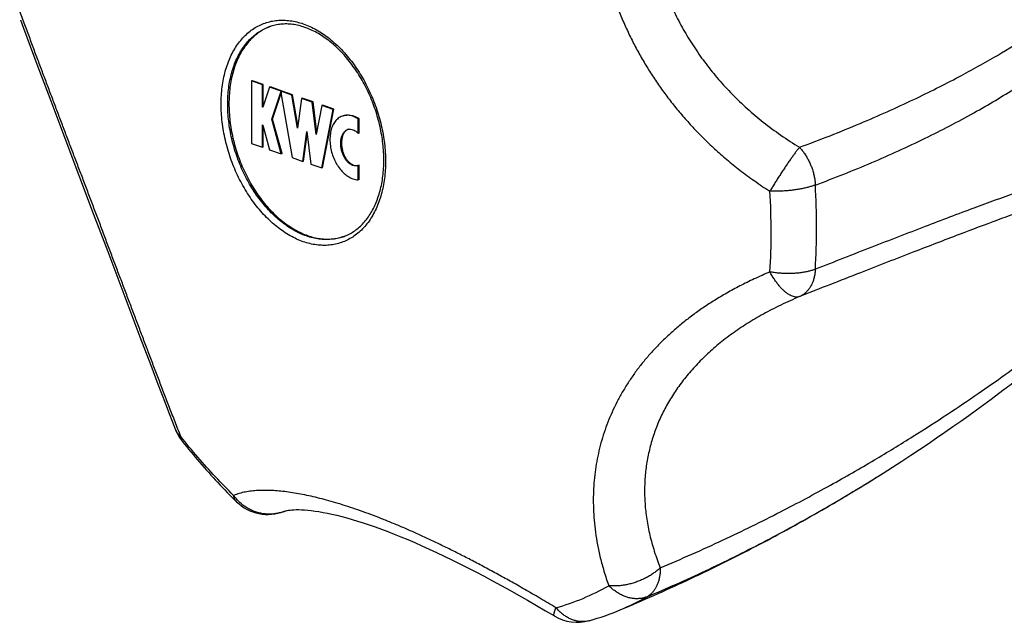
# Model space of a CAD drawing. Header units: millimetres. Extents: x 1367 to 1673, y 818 to 1077.
# Tile 1 of 13: x 1367 to 1389, y 873 to 887. Entities that reach past the tile are written whole.
import ezdxf

# ---------------------------------------------------------------- set-up
doc = ezdxf.new("R2010")
doc.units = ezdxf.units.MM
doc.header["$LTSCALE"] = 30.734
doc.layers.get('0').update_dxf_attribs({"linetype": 'CONTINUOUS'})

msp = doc.modelspace()

# ---------------------------------------------------------------- linework, layer by layer
at = {"color": 7, "linetype": 'CONTINUOUS'}
for p, q in [((1367.484, 885.965), (1367.638, 885.554)), ((1367.638, 885.554), (1367.794, 885.14)), ((1372.323, 885.596), (1372.305, 885.59)), ((1372.305, 885.59), (1372.305, 884.184)), ((1372.547, 885.505), (1372.305, 885.59)), ((1372.565, 885.512), (1372.323, 885.596)), ((1372.565, 885.512), (1372.547, 885.505)), ((1372.547, 885.003), (1372.547, 885.505)), ((1372.71, 885.448), (1372.559, 884.999)), ((1372.565, 885.017), (1372.565, 885.512)), ((1372.728, 885.455), (1372.71, 885.448)), ((1372.972, 885.357), (1372.71, 885.448)), ((1372.989, 885.364), (1372.728, 885.455)), ((1372.759, 884.728), (1372.972, 885.357)), ((1372.777, 884.735), (1372.973, 885.316)), ((1372.989, 885.364), (1372.972, 885.357)), ((1372.991, 885.363), (1372.973, 885.357)), ((1372.973, 885.357), (1372.973, 885.287)), ((1373.21, 885.274), (1372.973, 885.357)), ((1372.973, 885.287), (1373.214, 883.867)), ((1372.989, 885.362), (1372.989, 885.364)), ((1373.228, 885.281), (1372.991, 885.363)), ((1373.228, 885.281), (1373.21, 885.274)), ((1373.336, 884.532), (1373.21, 885.274)), ((1373.344, 884.594), (1373.228, 885.281)), ((1367.794, 885.14), (1368.11, 884.305)), ((1372.562, 885.008), (1372.547, 885.003)), ((1372.559, 884.999), (1372.547, 885.003)), ((1373.426, 885.199), (1373.336, 884.532)), ((1373.444, 885.205), (1373.426, 885.199)), ((1373.668, 885.115), (1373.426, 885.199)), ((1373.686, 885.121), (1373.444, 885.205)), ((1373.686, 885.121), (1373.668, 885.115)), ((1373.759, 884.385), (1373.668, 885.115)), ((1373.77, 884.443), (1373.686, 885.121)), ((1373.885, 885.039), (1373.759, 884.385)), ((1373.902, 885.045), (1373.885, 885.039)), ((1374.134, 884.952), (1373.885, 885.039)), ((1374.151, 884.958), (1373.902, 885.045)), ((1373.881, 883.635), (1374.134, 884.952)), ((1373.898, 883.641), (1374.151, 884.958)), ((1374.151, 884.958), (1374.134, 884.952)), ((1372.547, 884.099), (1372.547, 884.602)), ((1372.547, 884.602), (1372.559, 884.597)), ((1372.559, 884.597), (1372.71, 884.043)), ((1372.565, 884.106), (1372.565, 884.575)), ((1372.777, 884.735), (1372.759, 884.728)), ((1372.972, 883.952), (1372.759, 884.728)), ((1372.989, 883.958), (1372.777, 884.735)), ((1374.719, 884.741), (1374.701, 884.735)), ((1374.701, 884.411), (1374.701, 884.735)), ((1374.719, 884.417), (1374.719, 884.741)), ((1373.456, 883.783), (1373.547, 884.454)), ((1373.474, 883.789), (1373.555, 884.389)), ((1373.547, 884.454), (1373.638, 883.719)), ((1374.719, 884.417), (1374.701, 884.411)), ((1368.11, 884.305), (1368.751, 882.613)), ((1372.305, 884.184), (1372.547, 884.099)), ((1372.565, 884.106), (1372.547, 884.099)), ((1372.71, 884.043), (1372.972, 883.952)), ((1372.989, 883.958), (1372.972, 883.952)), ((1373.214, 883.867), (1373.456, 883.783)), ((1373.474, 883.789), (1373.456, 883.783)), ((1373.638, 883.719), (1373.881, 883.635)), ((1374.701, 883.692), (1374.697, 883.69)), ((1374.719, 883.698), (1374.701, 883.692)), ((1374.701, 883.368), (1374.701, 883.692)), ((1374.719, 883.375), (1374.719, 883.698)), ((1373.898, 883.641), (1373.881, 883.635)), ((1374.719, 883.375), (1374.701, 883.368)), ((1368.751, 882.613), (1369.074, 881.759)), ((1369.074, 881.759), (1369.799, 879.838)), ((1369.799, 879.838), (1370.04, 879.202)), ((1370.04, 879.202), (1370.201, 878.78)), ((1370.201, 878.78), (1370.362, 878.361)), ((1386.373, 876.707), (1386.382, 876.712)), ((1386.382, 876.712), (1386.395, 876.72)), ((1373.044, 875.924), (1373.035, 875.92))]:
    msp.add_line(p, q, dxfattribs=at)
for points in [[(1367.115, 886.966), (1367.184, 886.778), (1367.258, 886.576), (1367.333, 886.373), (1367.484, 885.965)], [(1386.373, 876.707), (1386.489, 876.78), (1386.701, 876.915), (1386.908, 877.048), (1387.11, 877.18), (1387.307, 877.311), (1387.501, 877.441), (1387.69, 877.569), (1387.876, 877.697), (1388.058, 877.824), (1388.237, 877.95), (1388.412, 878.075), (1388.584, 878.199), (1388.752, 878.322), (1388.918, 878.444), (1389.081, 878.565), (1389.211, 878.664)], [(1370.362, 878.361), (1370.443, 878.153), (1370.524, 877.945), (1370.6, 877.752)], [(1373.044, 875.924), (1373.051, 875.927), (1373.064, 875.931), (1373.082, 875.935), (1373.106, 875.94), (1373.135, 875.946), (1373.17, 875.95), (1373.211, 875.954), (1373.257, 875.957), (1373.308, 875.959), (1373.365, 875.959), (1373.428, 875.957), (1373.495, 875.953), (1373.568, 875.947), (1373.646, 875.939), (1373.73, 875.928), (1373.818, 875.915), (1373.911, 875.898), (1374.009, 875.879), (1374.111, 875.858), (1374.218, 875.833), (1374.329, 875.805), (1374.444, 875.774), (1374.564, 875.74), (1374.687, 875.702), (1374.815, 875.662), (1374.946, 875.618), (1375.082, 875.571), (1375.221, 875.52), (1375.364, 875.467), (1375.511, 875.409), (1375.661, 875.349), (1375.815, 875.285), (1375.972, 875.218), (1376.132, 875.147), (1376.296, 875.073), (1376.462, 874.996), (1376.632, 874.916), (1376.805, 874.832), (1376.981, 874.745), (1377.16, 874.654), (1377.342, 874.56), (1377.528, 874.463), (1377.716, 874.362), (1377.908, 874.258), (1378.102, 874.15), (1378.3, 874.039), (1378.5, 873.924), (1378.704, 873.807), (1378.91, 873.686), (1379.105, 873.57)]]:
    msp.add_lwpolyline(points, dxfattribs=at)
for centre, radius, start, end in [((1373.104, 885.782), 1.1, 109.7098, 110.7484), ((1374.515, 884.348), 0.158, 98.6284, 109.323), ((1374.026, 883.138), 1.1, 287.6912, 288.6867), ((1371.53, 878.118), 1, 201.4583, 218.3392), ((1372.668, 876.851), 1, 225.6739, 291.5497), ((1379.618, 874.428), 1, 239.1118, 285.6229), ((1378.26, 879.285), 6.044, 285.6207, 292.7811)]:
    msp.add_arc(centre, radius, start, end, dxfattribs=at)
at = {"color": 9, "linetype": 'CONTINUOUS'}
for centre, radius, start, end in [((1369.07, 882.292), 15.926, 0.0124, 3.4573), ((1368.714, 882.193), 15.261, 0.0124, 3.4555), ((1369.666, 882.189), 14.309, 356.433, 0.0278), ((1370.064, 882.288), 14.932, 356.431, 0.0278), ((1365.694, 909.706), 38.943, 301.9339, 302.0726), ((1372.703, 876.763), 0.905, 291.4992, 291.6139), ((1377.722, 878.832), 5.271, 285.6295, 299.6175), ((1378.453, 878.824), 5.543, 292.7873, 299.5899), ((1379.737, 874.002), 0.558, 284.4393, 285.6256)]:
    msp.add_arc(centre, radius, start, end, dxfattribs=at)
for points, knots in [([(1384.968, 883.252), (1385.394, 883.41), (1386.224, 883.739), (1387.413, 884.281), (1388.497, 884.845), (1389.446, 885.408), (1390.251, 885.948), (1390.924, 886.458), (1391.487, 886.937), (1391.958, 887.387), (1392.35, 887.808), (1392.675, 888.202), (1392.942, 888.57), (1393.159, 888.911), (1393.333, 889.228), (1393.47, 889.522), (1393.575, 889.792), (1393.654, 890.041), (1393.71, 890.27), (1393.748, 890.482), (1393.771, 890.678), (1393.781, 890.861), (1393.779, 891.033), (1393.768, 891.195), (1393.747, 891.349), (1393.719, 891.497), (1393.684, 891.638), (1393.64, 891.776), (1393.59, 891.91), (1393.531, 892.043), (1393.463, 892.174), (1393.386, 892.305), (1393.299, 892.436), (1393.199, 892.568), (1393.085, 892.702), (1392.955, 892.838), (1392.806, 892.976), (1392.635, 893.117), (1392.438, 893.26), (1392.21, 893.405), (1391.948, 893.551), (1391.646, 893.695), (1391.299, 893.836), (1390.902, 893.97), (1390.45, 894.094), (1389.935, 894.204), (1389.35, 894.294), (1388.685, 894.358), (1387.929, 894.389), (1387.067, 894.376), (1386.084, 894.307), (1384.975, 894.166), (1383.763, 893.942), (1382.485, 893.635), (1381.624, 893.381), (1381.19, 893.241)], [0, 0, 0, 0, 0.051217, 0.100586, 0.147118, 0.188733, 0.224825, 0.256256, 0.283799, 0.308062, 0.32953, 0.348589, 0.365545, 0.38066, 0.394163, 0.40625, 0.417085, 0.426827, 0.435635, 0.443658, 0.451036, 0.457881, 0.464301, 0.470374, 0.476185, 0.481791, 0.487261, 0.492654, 0.498027, 0.50344, 0.508954, 0.514626, 0.520524, 0.526716, 0.533278, 0.540299, 0.547883, 0.556151, 0.565245, 0.575319, 0.586533, 0.599046, 0.613024, 0.628661, 0.646182, 0.665841, 0.68794, 0.712852, 0.741054, 0.773134, 0.809853, 0.852027, 0.898984, 0.948645, 1, 1, 1, 1]), ([(1384.611, 884.099), (1385.07, 884.268), (1385.935, 884.608), (1387.128, 885.141), (1388.153, 885.654), (1389.023, 886.138), (1389.764, 886.594), (1390.398, 887.023), (1390.941, 887.426), (1391.406, 887.804), (1391.804, 888.16), (1392.144, 888.494), (1392.433, 888.807), (1392.677, 889.101), (1392.882, 889.376), (1393.052, 889.635), (1393.192, 889.876), (1393.304, 890.102), (1393.392, 890.313), (1393.458, 890.509), (1393.506, 890.691), (1393.538, 890.858), (1393.556, 891.013), (1393.562, 891.155), (1393.558, 891.285), (1393.546, 891.407), (1393.528, 891.521), (1393.502, 891.629), (1393.471, 891.733), (1393.433, 891.834), (1393.388, 891.934), (1393.336, 892.033), (1393.275, 892.132), (1393.203, 892.233), (1393.12, 892.336), (1393.021, 892.442), (1392.905, 892.551), (1392.769, 892.662), (1392.611, 892.774), (1392.429, 892.887), (1392.22, 892.998), (1391.983, 893.106), (1391.713, 893.21), (1391.409, 893.308), (1391.066, 893.399), (1390.68, 893.48), (1390.247, 893.549), (1389.76, 893.603), (1389.214, 893.639), (1388.601, 893.652), (1387.911, 893.636), (1387.134, 893.584), (1386.255, 893.487), (1385.259, 893.333), (1384.123, 893.106), (1382.846, 892.788), (1381.951, 892.521), (1381.484, 892.37)], [0, 0, 0, 0, 0.05811, 0.110342, 0.15526, 0.194355, 0.228557, 0.25866, 0.28527, 0.308885, 0.329907, 0.348674, 0.365469, 0.380533, 0.394072, 0.406265, 0.417265, 0.427208, 0.436212, 0.44438, 0.451796, 0.458533, 0.464658, 0.470245, 0.475389, 0.480194, 0.484739, 0.489115, 0.493397, 0.49765, 0.501943, 0.506349, 0.510935, 0.515791, 0.521016, 0.526705, 0.532971, 0.539905, 0.547562, 0.556005, 0.565324, 0.57562, 0.587008, 0.599621, 0.613611, 0.629154, 0.646453, 0.665745, 0.687309, 0.711475, 0.738642, 0.769296, 0.804034, 0.843637, 0.889014, 0.941651, 1, 1, 1, 1]), ([(1380.327, 892.685), (1380.288, 892.548), (1380.219, 892.28), (1380.136, 891.886), (1380.073, 891.509), (1380.027, 891.146), (1379.997, 890.794), (1379.981, 890.453), (1379.978, 890.118), (1379.988, 889.789), (1380.011, 889.465), (1380.045, 889.144), (1380.092, 888.826), (1380.151, 888.511), (1380.222, 888.198), (1380.305, 887.888), (1380.401, 887.58), (1380.509, 887.277), (1380.629, 886.978), (1380.76, 886.684), (1380.903, 886.397), (1381.057, 886.115), (1381.221, 885.84), (1381.396, 885.571), (1381.582, 885.308), (1381.78, 885.051), (1381.99, 884.799), (1382.213, 884.55), (1382.45, 884.305), (1382.705, 884.063), (1382.979, 883.822), (1383.276, 883.583), (1383.599, 883.343), (1383.827, 883.189), (1383.947, 883.112)], [0, 0, 0, 0, 0.038821, 0.075344, 0.109993, 0.143143, 0.175109, 0.206156, 0.236507, 0.266358, 0.295865, 0.325162, 0.354355, 0.383515, 0.4127, 0.441922, 0.471186, 0.500477, 0.529762, 0.559017, 0.588226, 0.61738, 0.646511, 0.675661, 0.704908, 0.734359, 0.764143, 0.794423, 0.825389, 0.857269, 0.890326, 0.924874, 0.961289, 1, 1, 1, 1]), ([(1381.484, 892.37), (1381.434, 892.209), (1381.346, 891.891), (1381.245, 891.412), (1381.176, 890.94), (1381.137, 890.476), (1381.127, 890.02), (1381.146, 889.573), (1381.193, 889.134), (1381.266, 888.704), (1381.366, 888.284), (1381.492, 887.872), (1381.644, 887.471), (1381.822, 887.079), (1382.025, 886.698), (1382.254, 886.328), (1382.51, 885.968), (1382.791, 885.621), (1383.1, 885.286), (1383.436, 884.965), (1383.799, 884.658), (1384.192, 884.367), (1384.468, 884.186), (1384.611, 884.099)], [0, 0, 0, 0, 0.052591, 0.103674, 0.153423, 0.202006, 0.249587, 0.296326, 0.342376, 0.387889, 0.433017, 0.477909, 0.522715, 0.567585, 0.612673, 0.658134, 0.704123, 0.750794, 0.798304, 0.846813, 0.896484, 0.947488, 1, 1, 1, 1]), ([(1370.717, 877.599), (1370.674, 877.71), (1370.589, 877.927), (1370.464, 878.248), (1370.344, 878.561), (1370.227, 878.866), (1370.113, 879.167), (1370, 879.464), (1369.889, 879.758), (1369.778, 880.051), (1369.667, 880.345), (1369.556, 880.638), (1369.445, 880.934), (1369.333, 881.23), (1369.22, 881.529), (1369.107, 881.828), (1368.994, 882.129), (1368.88, 882.43), (1368.766, 882.731), (1368.653, 883.031), (1368.54, 883.329), (1368.428, 883.624), (1368.316, 883.918), (1368.206, 884.209), (1368.096, 884.498), (1367.987, 884.786), (1367.879, 885.074), (1367.77, 885.361), (1367.661, 885.651), (1367.551, 885.943), (1367.44, 886.24), (1367.328, 886.543), (1367.213, 886.855), (1367.136, 887.065), (1367.097, 887.172)], [0, 0, 0, 0, 0.034747, 0.068348, 0.101005, 0.132919, 0.164276, 0.195243, 0.225962, 0.256567, 0.287161, 0.317834, 0.348647, 0.379631, 0.410801, 0.442124, 0.473558, 0.505037, 0.536478, 0.567805, 0.598954, 0.629867, 0.660532, 0.690948, 0.721152, 0.751207, 0.781191, 0.811213, 0.841391, 0.871865, 0.902789, 0.93433, 0.966675, 1, 1, 1, 1]), ([(1371.621, 885.069), (1371.621, 885.134), (1371.625, 885.263), (1371.643, 885.452), (1371.672, 885.635), (1371.713, 885.81), (1371.766, 885.976), (1371.829, 886.132), (1371.904, 886.277), (1371.988, 886.41), (1372.082, 886.531), (1372.185, 886.637), (1372.297, 886.73), (1372.416, 886.807), (1372.543, 886.869), (1372.675, 886.915), (1372.812, 886.945), (1372.954, 886.958), (1373.099, 886.954), (1373.246, 886.935), (1373.395, 886.898), (1373.544, 886.846), (1373.692, 886.778), (1373.839, 886.695), (1373.983, 886.598), (1374.124, 886.486), (1374.261, 886.361), (1374.392, 886.223), (1374.518, 886.074), (1374.637, 885.914), (1374.748, 885.745), (1374.851, 885.567), (1374.944, 885.382), (1375.029, 885.19), (1375.103, 884.994), (1375.167, 884.794), (1375.219, 884.591), (1375.261, 884.388), (1375.291, 884.184), (1375.309, 883.983), (1375.313, 883.849), (1375.313, 883.782)], [0, 0, 0, 0, 0.028297, 0.055915, 0.082793, 0.108883, 0.134156, 0.1586, 0.182226, 0.205069, 0.227189, 0.248671, 0.269624, 0.290182, 0.310496, 0.330728, 0.351045, 0.37161, 0.392574, 0.414068, 0.436203, 0.459062, 0.482705, 0.507166, 0.532456, 0.558563, 0.585457, 0.613092, 0.641405, 0.670323, 0.699759, 0.729619, 0.759805, 0.790208, 0.820722, 0.851235, 0.881636, 0.911817, 0.94167, 0.971096, 1, 1, 1, 1]), ([(1371.769, 885.067), (1371.769, 885.129), (1371.773, 885.252), (1371.79, 885.433), (1371.818, 885.608), (1371.858, 885.776), (1371.908, 885.935), (1371.969, 886.084), (1372.04, 886.223), (1372.121, 886.351), (1372.211, 886.466), (1372.31, 886.568), (1372.417, 886.657), (1372.531, 886.731), (1372.632, 886.78), (1372.694, 886.804), (1372.714, 886.811)], [0, 0, 0, 0, 0.088328, 0.174534, 0.258425, 0.339857, 0.418735, 0.495028, 0.56877, 0.640068, 0.709108, 0.776156, 0.841556, 0.905722, 0.969125, 1, 1, 1, 1]), ([(1375.313, 883.782), (1375.313, 883.717), (1375.309, 883.589), (1375.291, 883.4), (1375.262, 883.217), (1375.22, 883.042), (1375.168, 882.876), (1375.104, 882.72), (1375.03, 882.575), (1374.946, 882.442), (1374.851, 882.321), (1374.748, 882.214), (1374.637, 882.122), (1374.517, 882.045), (1374.391, 881.983), (1374.259, 881.937), (1374.121, 881.907), (1373.98, 881.894), (1373.835, 881.897), (1373.687, 881.917), (1373.539, 881.953), (1373.39, 882.005), (1373.242, 882.073), (1373.095, 882.156), (1372.951, 882.254), (1372.81, 882.366), (1372.673, 882.491), (1372.541, 882.628), (1372.416, 882.778), (1372.297, 882.937), (1372.186, 883.107), (1372.083, 883.285), (1371.989, 883.47), (1371.905, 883.661), (1371.831, 883.858), (1371.767, 884.058), (1371.714, 884.26), (1371.673, 884.464), (1371.643, 884.667), (1371.625, 884.869), (1371.621, 885.003), (1371.621, 885.069)], [0, 0, 0, 0, 0.028297, 0.055915, 0.082793, 0.108883, 0.134156, 0.1586, 0.182226, 0.205069, 0.227189, 0.248671, 0.269624, 0.290182, 0.310496, 0.330728, 0.351045, 0.37161, 0.392574, 0.414068, 0.436203, 0.459062, 0.482705, 0.507166, 0.532456, 0.558563, 0.585457, 0.613092, 0.641405, 0.670323, 0.699759, 0.729619, 0.759805, 0.790208, 0.820722, 0.851235, 0.881636, 0.911817, 0.94167, 0.971096, 1, 1, 1, 1]), ([(1374.36, 882.09), (1374.339, 882.082), (1374.274, 882.062), (1374.164, 882.038), (1374.028, 882.026), (1373.889, 882.029), (1373.748, 882.048), (1373.606, 882.082), (1373.464, 882.132), (1373.321, 882.197), (1373.181, 882.277), (1373.043, 882.37), (1372.908, 882.477), (1372.777, 882.597), (1372.651, 882.729), (1372.531, 882.872), (1372.417, 883.025), (1372.311, 883.187), (1372.212, 883.357), (1372.122, 883.535), (1372.041, 883.718), (1371.97, 883.906), (1371.909, 884.098), (1371.859, 884.292), (1371.819, 884.487), (1371.791, 884.682), (1371.773, 884.875), (1371.769, 885.003), (1371.769, 885.067)], [0, 0, 0, 0, 0.015203, 0.045098, 0.075359, 0.106205, 0.137833, 0.170402, 0.204039, 0.238828, 0.274822, 0.312034, 0.350449, 0.390022, 0.430685, 0.472346, 0.514896, 0.55821, 0.602148, 0.646564, 0.691302, 0.7362, 0.781097, 0.825831, 0.870239, 0.914168, 0.957467, 1, 1, 1, 1]), ([(1384.611, 884.099), (1384.597, 884.082), (1384.568, 884.045), (1384.523, 883.986), (1384.475, 883.921), (1384.425, 883.851), (1384.373, 883.776), (1384.319, 883.698), (1384.264, 883.616), (1384.209, 883.533), (1384.154, 883.448), (1384.099, 883.363), (1384.047, 883.278), (1383.996, 883.195), (1383.963, 883.14), (1383.947, 883.112)], [0, 0, 0, 0, 0.056259, 0.118651, 0.18659, 0.259405, 0.336341, 0.416578, 0.499296, 0.583665, 0.668829, 0.753914, 0.838042, 0.920351, 1, 1, 1, 1]), ([(1384.611, 884.099), (1384.632, 884.077), (1384.671, 884.031), (1384.726, 883.957), (1384.776, 883.879), (1384.821, 883.796), (1384.861, 883.709), (1384.895, 883.62), (1384.923, 883.529), (1384.945, 883.437), (1384.96, 883.344), (1384.966, 883.283), (1384.968, 883.252)], [0, 0, 0, 0, 0.095973, 0.193992, 0.293673, 0.394595, 0.496305, 0.59833, 0.700172, 0.801334, 0.901333, 1, 1, 1, 1]), ([(1389.211, 878.664), (1389.265, 878.704), (1389.514, 878.894), (1389.934, 879.222), (1390.448, 879.64), (1390.9, 880.022), (1391.296, 880.369), (1391.643, 880.685), (1391.945, 880.971), (1392.207, 881.229), (1392.435, 881.461), (1392.632, 881.671), (1392.803, 881.86), (1392.952, 882.032), (1393.083, 882.19), (1393.196, 882.334), (1393.296, 882.468), (1393.384, 882.592), (1393.461, 882.709), (1393.529, 882.818), (1393.588, 882.922), (1393.639, 883.021), (1393.682, 883.115), (1393.718, 883.207), (1393.746, 883.295), (1393.767, 883.38), (1393.779, 883.463), (1393.781, 883.544), (1393.772, 883.622), (1393.749, 883.697), (1393.711, 883.769), (1393.653, 883.835), (1393.572, 883.893), (1393.464, 883.942), (1393.324, 883.977), (1393.148, 883.997), (1392.929, 883.998), (1392.661, 883.976), (1392.335, 883.927), (1391.942, 883.846), (1391.47, 883.726), (1390.907, 883.561), (1390.233, 883.344), (1389.428, 883.064), (1388.479, 882.717), (1387.397, 882.307), (1386.21, 881.848), (1385.39, 881.525), (1384.968, 881.359)], [0, 0, 0, 0, 0.012357, 0.05767, 0.098204, 0.134398, 0.166647, 0.195319, 0.220757, 0.243255, 0.263119, 0.280685, 0.296268, 0.310173, 0.322637, 0.333887, 0.344086, 0.353388, 0.361926, 0.369796, 0.377089, 0.383897, 0.390272, 0.396272, 0.401952, 0.407331, 0.412454, 0.417369, 0.422138, 0.426864, 0.431724, 0.436962, 0.442922, 0.450008, 0.458661, 0.469349, 0.482581, 0.498903, 0.518915, 0.543291, 0.572833, 0.608502, 0.651479, 0.703217, 0.765469, 0.837633, 0.916368, 1, 1, 1, 1]), ([(1381.484, 874.654), (1381.959, 874.852), (1382.867, 875.254), (1384.14, 875.878), (1385.271, 876.483), (1386.263, 877.052), (1387.138, 877.586), (1387.913, 878.085), (1388.6, 878.548), (1389.212, 878.978), (1389.756, 879.376), (1390.242, 879.744), (1390.674, 880.083), (1391.059, 880.395), (1391.401, 880.683), (1391.704, 880.947), (1391.973, 881.189), (1392.211, 881.411), (1392.419, 881.613), (1392.601, 881.797), (1392.759, 881.964), (1392.896, 882.114), (1393.013, 882.249), (1393.112, 882.371), (1393.197, 882.48), (1393.269, 882.579), (1393.331, 882.67), (1393.384, 882.755), (1393.43, 882.833), (1393.468, 882.908), (1393.5, 882.979), (1393.526, 883.047), (1393.545, 883.114), (1393.557, 883.178), (1393.562, 883.241), (1393.556, 883.303), (1393.539, 883.362), (1393.507, 883.418), (1393.459, 883.469), (1393.39, 883.511), (1393.301, 883.545), (1393.188, 883.568), (1393.047, 883.578), (1392.877, 883.575), (1392.672, 883.556), (1392.427, 883.518), (1392.138, 883.459), (1391.798, 883.375), (1391.4, 883.264), (1390.935, 883.121), (1390.391, 882.942), (1389.757, 882.72), (1389.015, 882.449), (1388.144, 882.121), (1387.118, 881.726), (1385.923, 881.26), (1385.067, 880.924), (1384.611, 880.744)], [0, 0, 0, 0, 0.062602, 0.120792, 0.172407, 0.218565, 0.259931, 0.297119, 0.330608, 0.360805, 0.388055, 0.412653, 0.434859, 0.454896, 0.472962, 0.489231, 0.503858, 0.516979, 0.528718, 0.539186, 0.548474, 0.556674, 0.56388, 0.570207, 0.575775, 0.580722, 0.585156, 0.589164, 0.592828, 0.59621, 0.599354, 0.602304, 0.605093, 0.607741, 0.610284, 0.612755, 0.615211, 0.617747, 0.620508, 0.623679, 0.627462, 0.632064, 0.637685, 0.644529, 0.652806, 0.662747, 0.674608, 0.688682, 0.70531, 0.724891, 0.747902, 0.774921, 0.806653, 0.844007, 0.888065, 0.940473, 1, 1, 1, 1]), ([(1384.968, 883.252), (1384.944, 883.243), (1384.894, 883.226), (1384.815, 883.203), (1384.73, 883.182), (1384.64, 883.164), (1384.546, 883.148), (1384.448, 883.134), (1384.348, 883.124), (1384.247, 883.116), (1384.146, 883.112), (1384.046, 883.11), (1383.979, 883.111), (1383.947, 883.112)], [0, 0, 0, 0, 0.073677, 0.153124, 0.237716, 0.326718, 0.41929, 0.514573, 0.611675, 0.709686, 0.807703, 0.904792, 1, 1, 1, 1]), ([(1383.947, 881.299), (1383.828, 881.249), (1383.601, 881.148), (1383.278, 880.989), (1382.981, 880.828), (1382.707, 880.665), (1382.452, 880.499), (1382.214, 880.33), (1381.991, 880.158), (1381.781, 879.981), (1381.583, 879.8), (1381.397, 879.613), (1381.222, 879.421), (1381.057, 879.224), (1380.904, 879.021), (1380.761, 878.812), (1380.629, 878.597), (1380.51, 878.377), (1380.402, 878.153), (1380.306, 877.925), (1380.222, 877.694), (1380.151, 877.459), (1380.092, 877.222), (1380.045, 876.981), (1380.011, 876.738), (1379.988, 876.491), (1379.978, 876.239), (1379.981, 875.983), (1379.997, 875.719), (1380.027, 875.448), (1380.073, 875.166), (1380.136, 874.873), (1380.22, 874.565), (1380.288, 874.357), (1380.327, 874.25)], [0, 0, 0, 0, 0.043598, 0.08411, 0.122081, 0.15798, 0.192193, 0.225045, 0.256804, 0.287699, 0.317916, 0.347614, 0.376911, 0.405912, 0.434673, 0.463246, 0.491647, 0.519883, 0.54796, 0.575878, 0.603649, 0.631309, 0.658904, 0.68651, 0.714231, 0.742187, 0.770538, 0.799459, 0.829168, 0.859911, 0.891982, 0.925729, 0.961573, 1, 1, 1, 1]), ([(1384.968, 881.359), (1384.944, 881.35), (1384.894, 881.333), (1384.815, 881.312), (1384.73, 881.294), (1384.64, 881.28), (1384.545, 881.27), (1384.448, 881.265), (1384.348, 881.263), (1384.247, 881.266), (1384.146, 881.272), (1384.046, 881.283), (1383.979, 881.293), (1383.947, 881.299)], [0, 0, 0, 0, 0.073841, 0.153059, 0.237181, 0.325599, 0.417592, 0.512399, 0.609223, 0.707237, 0.805617, 0.9035, 1, 1, 1, 1]), ([(1384.611, 880.744), (1384.598, 880.739), (1384.569, 880.733), (1384.523, 880.733), (1384.475, 880.743), (1384.424, 880.762), (1384.371, 880.791), (1384.317, 880.828), (1384.262, 880.874), (1384.207, 880.928), (1384.152, 880.99), (1384.098, 881.059), (1384.045, 881.134), (1383.994, 881.214), (1383.962, 881.27), (1383.947, 881.299)], [0, 0, 0, 0, 0.046368, 0.095255, 0.14842, 0.207079, 0.271936, 0.343268, 0.421067, 0.505111, 0.594988, 0.690136, 0.789876, 0.89344, 1, 1, 1, 1]), ([(1384.968, 881.359), (1384.966, 881.33), (1384.96, 881.274), (1384.945, 881.192), (1384.924, 881.114), (1384.896, 881.041), (1384.862, 880.974), (1384.822, 880.913), (1384.776, 880.859), (1384.726, 880.812), (1384.671, 880.774), (1384.632, 880.753), (1384.611, 880.744)], [0, 0, 0, 0, 0.115422, 0.227054, 0.335031, 0.439259, 0.539786, 0.636819, 0.730743, 0.822103, 0.91159, 1, 1, 1, 1]), ([(1384.611, 880.744), (1384.47, 880.685), (1384.195, 880.561), (1383.803, 880.359), (1383.439, 880.144), (1383.103, 879.918), (1382.794, 879.68), (1382.512, 879.432), (1382.256, 879.173), (1382.027, 878.905), (1381.823, 878.627), (1381.645, 878.34), (1381.493, 878.044), (1381.367, 877.74), (1381.267, 877.426), (1381.193, 877.105), (1381.146, 876.775), (1381.127, 876.438), (1381.137, 876.093), (1381.176, 875.741), (1381.246, 875.382), (1381.347, 875.017), (1381.435, 874.776), (1381.484, 874.654)], [0, 0, 0, 0, 0.059891, 0.117099, 0.171839, 0.224329, 0.274787, 0.323434, 0.370494, 0.416197, 0.460777, 0.504475, 0.547539, 0.590219, 0.632771, 0.675451, 0.71852, 0.762242, 0.806881, 0.852706, 0.899986, 0.948992, 1, 1, 1, 1]), ([(1370.6, 877.752), (1370.601, 877.748), (1370.611, 877.725), (1370.632, 877.687), (1370.67, 877.639), (1370.701, 877.612), (1370.717, 877.599)], [0, 0, 0, 0, 0.071204, 0.371434, 0.679238, 1, 1, 1, 1]), ([(1370.746, 877.497), (1370.74, 877.505), (1370.728, 877.524), (1370.718, 877.559), (1370.717, 877.586), (1370.717, 877.599)], [0, 0, 0, 0, 0.267273, 0.61426, 1, 1, 1, 1]), ([(1371.902, 876.28), (1371.763, 876.415), (1371.49, 876.695), (1371.094, 877.135), (1370.841, 877.442), (1370.717, 877.599)], [0, 0, 0, 0, 0.327854, 0.66131, 1, 1, 1, 1]), ([(1381.19, 874.003), (1381.632, 874.188), (1382.506, 874.578), (1383.783, 875.211), (1384.992, 875.872), (1385.819, 876.363), (1386.239, 876.623), (1386.293, 876.657)], [0, 0, 0, 0, 0.249437, 0.49879, 0.742369, 0.967396, 1, 1, 1, 1]), ([(1379.142, 873.756), (1379.022, 873.828), (1378.788, 873.966), (1378.446, 874.164), (1378.121, 874.349), (1377.81, 874.52), (1377.513, 874.681), (1377.227, 874.832), (1376.949, 874.974), (1376.679, 875.108), (1376.415, 875.236), (1376.156, 875.357), (1375.902, 875.472), (1375.652, 875.581), (1375.406, 875.683), (1375.165, 875.78), (1374.929, 875.869), (1374.698, 875.952), (1374.473, 876.028), (1374.255, 876.097), (1374.044, 876.159), (1373.84, 876.213), (1373.643, 876.26), (1373.453, 876.3), (1373.271, 876.333), (1373.095, 876.359), (1372.926, 876.378), (1372.763, 876.389), (1372.605, 876.394), (1372.453, 876.39), (1372.306, 876.378), (1372.165, 876.357), (1372.03, 876.326), (1371.944, 876.296), (1371.902, 876.28)], [0, 0, 0, 0, 0.053552, 0.103995, 0.151633, 0.196798, 0.239842, 0.281093, 0.320836, 0.359339, 0.396772, 0.433254, 0.46888, 0.503683, 0.537687, 0.570862, 0.603154, 0.634502, 0.664834, 0.694083, 0.722211, 0.749193, 0.775028, 0.799757, 0.823418, 0.846076, 0.867797, 0.888654, 0.908748, 0.928154, 0.946939, 0.965156, 0.982834, 1, 1, 1, 1]), ([(1373.035, 875.92), (1373.006, 875.909), (1372.945, 875.889), (1372.851, 875.868), (1372.755, 875.857), (1372.657, 875.856), (1372.56, 875.866), (1372.464, 875.886), (1372.37, 875.916), (1372.279, 875.955), (1372.191, 876.004), (1372.109, 876.061), (1372.033, 876.126), (1371.963, 876.199), (1371.922, 876.252), (1371.902, 876.28)], [0, 0, 0, 0, 0.073972, 0.149446, 0.225122, 0.301074, 0.377337, 0.45392, 0.530856, 0.608174, 0.68588, 0.763956, 0.842367, 0.921066, 1, 1, 1, 1]), ([(1371.969, 876.135), (1371.966, 876.139), (1371.952, 876.153), (1371.931, 876.183), (1371.911, 876.229), (1371.904, 876.262), (1371.902, 876.28)], [0, 0, 0, 0, 0.089641, 0.375758, 0.676317, 1, 1, 1, 1]), ([(1381.484, 874.654), (1381.462, 874.633), (1381.416, 874.592), (1381.342, 874.535), (1381.262, 874.482), (1381.176, 874.432), (1381.086, 874.388), (1380.993, 874.349), (1380.897, 874.316), (1380.8, 874.288), (1380.703, 874.267), (1380.606, 874.252), (1380.51, 874.244), (1380.417, 874.243), (1380.356, 874.247), (1380.327, 874.25)], [0, 0, 0, 0, 0.07185, 0.146239, 0.222819, 0.301157, 0.380749, 0.461049, 0.541529, 0.621673, 0.700966, 0.7789, 0.854996, 0.92882, 1, 1, 1, 1]), ([(1381.484, 874.654), (1381.484, 874.625), (1381.483, 874.568), (1381.475, 874.484), (1381.46, 874.403), (1381.439, 874.327), (1381.412, 874.257), (1381.378, 874.192), (1381.339, 874.133), (1381.295, 874.082), (1381.245, 874.038), (1381.209, 874.014), (1381.19, 874.003)], [0, 0, 0, 0, 0.116469, 0.229366, 0.338422, 0.443485, 0.544537, 0.641707, 0.735278, 0.825701, 0.913599, 1, 1, 1, 1]), ([(1381.19, 874.003), (1381.167, 873.993), (1381.118, 873.977), (1381.042, 873.962), (1380.963, 873.956), (1380.882, 873.961), (1380.799, 873.975), (1380.716, 873.999), (1380.634, 874.032), (1380.553, 874.074), (1380.474, 874.125), (1380.398, 874.183), (1380.35, 874.227), (1380.327, 874.25)], [0, 0, 0, 0, 0.080085, 0.161375, 0.244446, 0.329737, 0.417541, 0.508048, 0.601331, 0.697353, 0.795989, 0.896991, 1, 1, 1, 1]), ([(1379.105, 873.57), (1379.101, 873.572), (1379.096, 873.582), (1379.095, 873.601), (1379.099, 873.629), (1379.109, 873.665), (1379.123, 873.708), (1379.135, 873.739), (1379.142, 873.756)], [0, 0, 0, 0, 0.062205, 0.158846, 0.29991, 0.487626, 0.721545, 1, 1, 1, 1]), ([(1379.876, 873.462), (1379.853, 873.456), (1379.805, 873.447), (1379.73, 873.442), (1379.651, 873.448), (1379.573, 873.464), (1379.495, 873.49), (1379.418, 873.525), (1379.344, 873.57), (1379.272, 873.624), (1379.204, 873.686), (1379.162, 873.732), (1379.142, 873.756)], [0, 0, 0, 0, 0.084706, 0.176808, 0.270416, 0.366082, 0.464268, 0.565307, 0.669398, 0.776623, 0.886901, 1, 1, 1, 1])]:
    msp.add_open_spline(points, degree=3, knots=knots, dxfattribs=at)
at = {"color": 7, "linetype": 'CONTINUOUS'}
for points, knots in [([(1372.714, 886.811), (1372.703, 886.806), (1372.651, 886.785), (1372.559, 886.741), (1372.445, 886.666), (1372.338, 886.578), (1372.239, 886.476), (1372.149, 886.36), (1372.068, 886.233), (1371.997, 886.094), (1371.936, 885.944), (1371.886, 885.785), (1371.846, 885.618), (1371.818, 885.443), (1371.801, 885.261), (1371.797, 885.138), (1371.797, 885.076)], [0, 0, 0, 0, 0.017234, 0.08153, 0.146599, 0.212919, 0.280912, 0.350924, 0.423226, 0.498006, 0.575372, 0.655361, 0.737938, 0.82301, 0.910429, 1, 1, 1, 1]), ([(1375.276, 883.809), (1375.276, 883.871), (1375.272, 883.996), (1375.256, 884.184), (1375.229, 884.373), (1375.192, 884.563), (1375.144, 884.752), (1375.087, 884.94), (1375.02, 885.124), (1374.944, 885.305), (1374.859, 885.48), (1374.766, 885.648), (1374.665, 885.81), (1374.557, 885.962), (1374.443, 886.106), (1374.324, 886.239), (1374.2, 886.361), (1374.072, 886.471), (1373.941, 886.569), (1373.807, 886.654), (1373.672, 886.726), (1373.536, 886.784), (1373.4, 886.827), (1373.264, 886.857), (1373.129, 886.871), (1372.997, 886.87), (1372.867, 886.854), (1372.774, 886.831), (1372.724, 886.814), (1372.714, 886.811)], [0, 0, 0, 0, 0.041387, 0.083572, 0.126395, 0.169731, 0.213431, 0.257336, 0.301287, 0.345119, 0.388666, 0.431791, 0.474319, 0.516135, 0.557086, 0.597075, 0.636, 0.673773, 0.710376, 0.745733, 0.779925, 0.812924, 0.844865, 0.875826, 0.905981, 0.935492, 0.964546, 0.993357, 1, 1, 1, 1]), ([(1371.797, 885.076), (1371.797, 885.013), (1371.801, 884.884), (1371.818, 884.691), (1371.847, 884.496), (1371.886, 884.302), (1371.937, 884.108), (1371.998, 883.916), (1372.069, 883.728), (1372.15, 883.545), (1372.24, 883.367), (1372.338, 883.197), (1372.445, 883.035), (1372.558, 882.881), (1372.679, 882.739), (1372.805, 882.607), (1372.935, 882.487), (1373.07, 882.38), (1373.209, 882.286), (1373.349, 882.207), (1373.491, 882.142), (1373.634, 882.092), (1373.776, 882.057), (1373.917, 882.038), (1374.056, 882.035), (1374.192, 882.048), (1374.292, 882.07), (1374.348, 882.086), (1374.36, 882.09)], [0, 0, 0, 0, 0.042812, 0.086395, 0.13061, 0.175309, 0.220336, 0.265528, 0.310722, 0.355754, 0.400462, 0.44469, 0.488288, 0.531118, 0.573054, 0.613984, 0.653818, 0.692486, 0.729943, 0.766173, 0.801192, 0.83505, 0.867834, 0.899669, 0.930719, 0.961178, 0.99127, 1, 1, 1, 1]), ([(1374.345, 884.802), (1374.328, 884.795), (1374.28, 884.774), (1374.211, 884.719), (1374.146, 884.633), (1374.099, 884.527), (1374.071, 884.405), (1374.061, 884.271), (1374.072, 884.131), (1374.101, 883.99), (1374.148, 883.852), (1374.212, 883.724), (1374.289, 883.609), (1374.378, 883.513), (1374.474, 883.438), (1374.564, 883.394), (1374.64, 883.373), (1374.681, 883.369), (1374.701, 883.368)], [0, 0, 0, 0, 0.030862, 0.084491, 0.142053, 0.204732, 0.272815, 0.345736, 0.422413, 0.501337, 0.580817, 0.659107, 0.734551, 0.805802, 0.871909, 0.932636, 0.967045, 1, 1, 1, 1]), ([(1374.701, 884.735), (1374.682, 884.748), (1374.643, 884.771), (1374.569, 884.803), (1374.482, 884.823), (1374.401, 884.818), (1374.358, 884.806), (1374.345, 884.802)], [0, 0, 0, 0, 0.186993, 0.364489, 0.638677, 0.897081, 1, 1, 1, 1]), ([(1374.363, 884.808), (1374.375, 884.812), (1374.419, 884.824), (1374.499, 884.829), (1374.587, 884.809), (1374.66, 884.777), (1374.7, 884.754), (1374.719, 884.741)], [0, 0, 0, 0, 0.102919, 0.361323, 0.635511, 0.813007, 1, 1, 1, 1]), ([(1374.697, 883.69), (1374.693, 883.689), (1374.672, 883.682), (1374.632, 883.679), (1374.577, 883.69), (1374.524, 883.718), (1374.473, 883.759), (1374.426, 883.813), (1374.385, 883.877), (1374.351, 883.95), (1374.326, 884.028), (1374.311, 884.108), (1374.305, 884.188), (1374.31, 884.264), (1374.325, 884.334), (1374.35, 884.395), (1374.384, 884.445), (1374.423, 884.48), (1374.451, 884.493), (1374.463, 884.498)], [0, 0, 0, 0, 0.011882, 0.059354, 0.109486, 0.164285, 0.224638, 0.290533, 0.361153, 0.435227, 0.511117, 0.587054, 0.661262, 0.732094, 0.798256, 0.858901, 0.913973, 0.964303, 1, 1, 1, 1]), ([(1374.463, 884.497), (1374.457, 884.494), (1374.436, 884.481), (1374.402, 884.452), (1374.368, 884.401), (1374.343, 884.34), (1374.328, 884.27), (1374.323, 884.194), (1374.329, 884.114), (1374.344, 884.034), (1374.369, 883.956), (1374.403, 883.883), (1374.444, 883.819), (1374.49, 883.765), (1374.541, 883.724), (1374.595, 883.697), (1374.645, 883.686), (1374.676, 883.688), (1374.688, 883.69)], [0, 0, 0, 0, 0.019163, 0.07172, 0.129228, 0.192556, 0.261646, 0.335611, 0.413102, 0.492398, 0.571647, 0.648997, 0.722741, 0.791552, 0.854575, 0.911799, 0.964148, 1, 1, 1, 1]), ([(1374.492, 884.505), (1374.503, 884.506), (1374.533, 884.508), (1374.582, 884.497), (1374.636, 884.47), (1374.675, 884.439), (1374.696, 884.417), (1374.701, 884.411)], [0, 0, 0, 0, 0.14632, 0.374341, 0.623593, 0.898107, 1, 1, 1, 1]), ([(1374.36, 882.09), (1374.391, 882.101), (1374.462, 882.129), (1374.568, 882.186), (1374.675, 882.261), (1374.775, 882.35), (1374.867, 882.451), (1374.951, 882.565), (1375.025, 882.689), (1375.091, 882.824), (1375.147, 882.969), (1375.194, 883.123), (1375.23, 883.285), (1375.256, 883.455), (1375.272, 883.63), (1375.276, 883.749), (1375.276, 883.809)], [0, 0, 0, 0, 0.047649, 0.109935, 0.172992, 0.237168, 0.302968, 0.370612, 0.44052, 0.512802, 0.587668, 0.665143, 0.745208, 0.827819, 0.912771, 1, 1, 1, 1]), ([(1370.746, 877.497), (1370.874, 877.336), (1371.135, 877.019), (1371.543, 876.565), (1371.826, 876.275), (1371.969, 876.135)], [0, 0, 0, 0, 0.337745, 0.671185, 1, 1, 1, 1]), ([(1380.6, 873.713), (1381.097, 873.922), (1382.082, 874.359), (1383.531, 875.072), (1384.943, 875.84), (1385.881, 876.399), (1386.353, 876.694), (1386.373, 876.707)], [0, 0, 0, 0, 0.248304, 0.496633, 0.743918, 0.989149, 1, 1, 1, 1])]:
    msp.add_open_spline(points, degree=3, knots=knots, dxfattribs=at)

doc.saveas('drawing.dxf')
